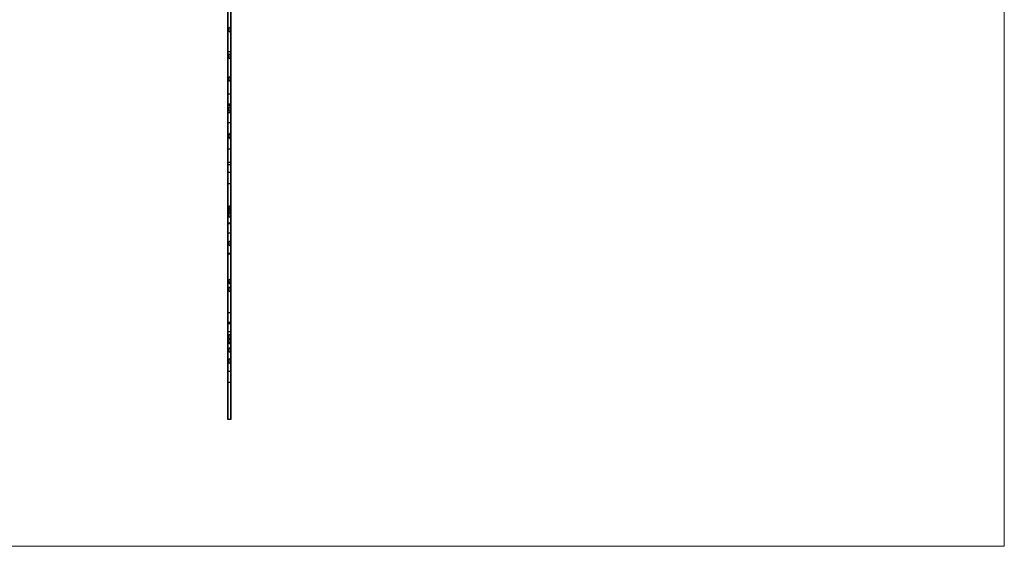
# Model space of a CAD drawing. Header units: millimetres. Extents: x 0 to 1189, y 0 to 841.
# Tile 11 of 18: x 395 to 495, y 621 to 674. Entities that reach past the tile are written whole.
import ezdxf

# ---------------------------------------------------------------- set-up
doc = ezdxf.new("R2010")
doc.units = ezdxf.units.MM
doc.layers.add('TRAIT-FORT', color=4, linetype='Continuous', lineweight=25)

msp = doc.modelspace()

# ---------------------------------------------------------------- linework, layer by layer
at = {"color": 7, "linetype": 'Continuous', "lineweight": 18}
for p in [(494.56701, 830.75919), (14.67241, 621.2436)]:
    msp.add_line(p, (494.56701, 621.2436), dxfattribs=at)
at = {"layer": 'TRAIT-FORT', "color": 4, "linetype": 'Continuous', "lineweight": 25}
for p, q in [((416.18686, 726.08938), (416.18686, 634.03938)), ((416.48686, 634.03938), (416.48686, 726.08938)), ((416.18686, 634.03938), (416.18686, 710.98888)), ((416.48686, 634.03938), (416.48686, 710.98888)), ((416.18686, 709.31566), (416.18686, 653.80003)), ((416.48686, 709.31566), (416.48686, 653.80003)), ((416.18686, 653.80003), (416.18686, 707.89952)), ((416.48686, 653.80003), (416.48686, 707.89952)), ((416.18686, 705.73938), (416.18686, 641.77314)), ((416.48686, 705.73938), (416.48686, 641.77314)), ((416.18686, 634.03938), (416.18686, 704.40525)), ((416.48686, 634.03938), (416.48686, 704.40525)), ((416.18686, 641.76558), (416.18686, 698.00088)), ((416.48686, 641.76558), (416.48686, 698.00088)), ((416.18686, 641.77314), (416.18686, 690.68938)), ((416.18686, 690.68938), (416.18686, 634.03938)), ((416.48686, 690.68938), (416.48686, 634.03938)), ((416.48686, 641.77314), (416.48686, 690.68938)), ((416.18686, 677.13623), (416.18686, 671.13623)), ((416.48686, 677.13623), (416.48686, 671.13623)), ((416.33686, 673.53938), (416.18686, 673.53938)), ((416.33686, 673.53938), (416.18686, 673.53938)), ((416.33686, 673.53938), (416.18686, 673.53938)), ((416.33686, 673.53938), (416.18686, 673.53938)), ((416.33686, 673.53938), (416.18686, 673.53938)), ((416.33686, 673.53938), (416.18686, 673.53938)), ((416.18686, 673.24166), (416.18686, 673.5371)), ((416.18686, 673.24166), (416.18686, 673.5371)), ((416.18686, 673.24166), (416.18686, 673.5371)), ((416.18686, 673.24166), (416.18686, 673.5371)), ((416.18686, 673.24166), (416.18686, 673.5371)), ((416.18686, 673.24166), (416.18686, 673.5371)), ((416.18686, 673.23938), (416.33686, 673.23938)), ((416.18686, 673.23938), (416.33686, 673.23938)), ((416.18686, 673.23938), (416.33686, 673.23938)), ((416.18686, 673.23938), (416.33686, 673.23938)), ((416.18686, 673.23938), (416.33686, 673.23938)), ((416.18686, 673.23938), (416.33686, 673.23938)), ((416.48686, 673.68938), (416.33686, 673.53938)), ((416.48686, 673.68938), (416.33686, 673.53938)), ((416.48686, 673.68938), (416.33686, 673.53938)), ((416.48686, 673.68938), (416.33686, 673.53938)), ((416.48686, 673.68938), (416.33686, 673.53938)), ((416.48686, 673.68938), (416.33686, 673.53938)), ((416.33686, 673.24166), (416.33686, 673.5371)), ((416.33686, 673.24166), (416.33686, 673.5371)), ((416.33686, 673.24166), (416.33686, 673.5371)), ((416.33686, 673.24166), (416.33686, 673.5371)), ((416.33686, 673.24166), (416.33686, 673.5371)), ((416.33686, 673.24166), (416.33686, 673.5371)), ((416.33686, 673.23938), (416.48686, 673.08938)), ((416.33686, 673.23938), (416.48686, 673.08938)), ((416.33686, 673.23938), (416.48686, 673.08938)), ((416.33686, 673.23938), (416.48686, 673.08938)), ((416.33686, 673.23938), (416.48686, 673.08938)), ((416.33686, 673.23938), (416.48686, 673.08938)), ((416.48686, 673.08997), (416.48686, 673.68879)), ((416.48686, 673.08997), (416.48686, 673.68879)), ((416.48686, 673.08997), (416.48686, 673.68879)), ((416.48686, 673.08997), (416.48686, 673.68879)), ((416.48686, 673.08997), (416.48686, 673.68879)), ((416.48686, 673.08997), (416.48686, 673.68879)), ((416.18686, 671.13623), (416.18686, 634.03938)), ((416.48686, 671.13623), (416.18686, 671.13623)), ((416.18686, 670.88151), (416.18686, 666.88151)), ((416.48686, 670.88151), (416.18686, 670.88151)), ((416.33686, 670.83938), (416.18686, 670.83938)), ((416.33686, 670.83938), (416.18686, 670.83938)), ((416.33686, 670.83938), (416.18686, 670.83938)), ((416.33686, 670.83938), (416.18686, 670.83938)), ((416.18686, 670.54166), (416.18686, 670.8371)), ((416.18686, 670.54166), (416.18686, 670.8371)), ((416.18686, 670.54166), (416.18686, 670.8371)), ((416.18686, 670.54166), (416.18686, 670.8371)), ((416.48686, 670.98938), (416.33686, 670.83938)), ((416.48686, 670.98938), (416.33686, 670.83938)), ((416.48686, 670.98938), (416.33686, 670.83938)), ((416.48686, 670.98938), (416.33686, 670.83938)), ((416.33686, 670.54166), (416.33686, 670.8371)), ((416.33686, 670.54166), (416.33686, 670.8371)), ((416.33686, 670.54166), (416.33686, 670.8371)), ((416.33686, 670.54166), (416.33686, 670.8371)), ((416.48686, 671.13623), (416.48686, 634.03938)), ((416.48686, 670.38997), (416.48686, 670.98879)), ((416.48686, 670.38997), (416.48686, 670.98879)), ((416.48686, 670.38997), (416.48686, 670.98879)), ((416.48686, 670.38997), (416.48686, 670.98879)), ((416.48686, 670.88151), (416.48686, 666.88151)), ((416.18686, 670.53938), (416.33686, 670.53938)), ((416.18686, 670.53938), (416.33686, 670.53938)), ((416.18686, 670.53938), (416.33686, 670.53938)), ((416.18686, 670.53938), (416.33686, 670.53938)), ((416.33686, 670.53938), (416.48686, 670.38938)), ((416.33686, 670.53938), (416.48686, 670.38938)), ((416.33686, 670.53938), (416.48686, 670.38938)), ((416.33686, 670.53938), (416.48686, 670.38938)), ((416.33686, 668.53938), (416.18686, 668.53938)), ((416.33686, 668.53938), (416.18686, 668.53938)), ((416.18686, 668.24166), (416.18686, 668.5371)), ((416.18686, 668.24166), (416.18686, 668.5371)), ((416.18686, 668.23938), (416.33686, 668.23938)), ((416.18686, 668.23938), (416.33686, 668.23938)), ((416.48686, 668.68938), (416.33686, 668.53938)), ((416.48686, 668.68938), (416.33686, 668.53938)), ((416.33686, 668.24166), (416.33686, 668.5371)), ((416.33686, 668.24166), (416.33686, 668.5371)), ((416.33686, 668.23938), (416.48686, 668.08938)), ((416.33686, 668.23938), (416.48686, 668.08938)), ((416.48686, 668.08997), (416.48686, 668.68879)), ((416.48686, 668.08997), (416.48686, 668.68879)), ((416.48686, 666.88151), (416.18686, 666.88151)), ((416.48686, 665.85225), (416.18686, 665.85225)), ((416.18686, 661.3528), (416.18686, 665.8517)), ((416.18686, 665.74316), (416.18686, 659.74316)), ((416.48686, 665.74316), (416.18686, 665.74316)), ((416.33686, 665.53938), (416.18686, 665.53938)), ((416.33686, 665.53938), (416.18686, 665.53938)), ((416.18686, 665.24166), (416.18686, 665.5371)), ((416.18686, 665.24166), (416.18686, 665.5371)), ((416.18686, 665.23938), (416.33686, 665.23938)), ((416.18686, 665.23938), (416.33686, 665.23938)), ((416.18686, 664.97589), (416.18686, 658.97589)), ((416.48686, 664.97589), (416.18686, 664.97589)), ((416.48686, 665.68938), (416.33686, 665.53938)), ((416.48686, 665.68938), (416.33686, 665.53938)), ((416.33686, 665.24166), (416.33686, 665.5371)), ((416.33686, 665.24166), (416.33686, 665.5371)), ((416.33686, 665.23938), (416.48686, 665.08938)), ((416.33686, 665.23938), (416.48686, 665.08938)), ((416.48686, 661.3528), (416.48686, 665.8517)), ((416.48686, 665.74316), (416.48686, 659.74316)), ((416.48686, 665.08997), (416.48686, 665.68879)), ((416.48686, 665.08997), (416.48686, 665.68879)), ((416.48686, 664.97589), (416.48686, 658.97589)), ((416.18686, 663.97587), (416.18686, 659.97587)), ((416.48686, 663.97587), (416.18686, 663.97587)), ((416.48686, 663.97587), (416.48686, 659.97587)), ((416.48686, 662.98938), (416.33686, 662.83938)), ((416.48686, 662.98938), (416.33686, 662.83938)), ((416.48686, 662.98938), (416.33686, 662.83938)), ((416.48686, 662.98938), (416.33686, 662.83938)), ((416.48686, 662.90604), (416.33686, 662.75604)), ((416.48686, 662.90604), (416.33686, 662.75604)), ((416.48686, 662.90604), (416.33686, 662.75604)), ((416.48686, 662.90604), (416.33686, 662.75604)), ((416.48686, 662.90604), (416.33686, 662.75604)), ((416.48686, 662.90604), (416.33686, 662.75604)), ((416.48686, 662.38997), (416.48686, 662.98879)), ((416.48686, 662.38997), (416.48686, 662.98879)), ((416.48686, 662.38997), (416.48686, 662.98879)), ((416.48686, 662.38997), (416.48686, 662.98879)), ((416.48686, 662.30663), (416.48686, 662.90545)), ((416.48686, 662.30663), (416.48686, 662.90545)), ((416.48686, 662.30663), (416.48686, 662.90545)), ((416.48686, 662.30663), (416.48686, 662.90545)), ((416.48686, 662.30663), (416.48686, 662.90545)), ((416.48686, 662.30663), (416.48686, 662.90545)), ((416.33686, 662.83938), (416.18686, 662.83938)), ((416.33686, 662.83938), (416.18686, 662.83938)), ((416.33686, 662.83938), (416.18686, 662.83938)), ((416.33686, 662.83938), (416.18686, 662.83938)), ((416.18686, 662.54166), (416.18686, 662.8371)), ((416.18686, 662.54166), (416.18686, 662.8371)), ((416.18686, 662.54166), (416.18686, 662.8371)), ((416.18686, 662.54166), (416.18686, 662.8371)), ((416.33686, 662.75604), (416.18686, 662.75604)), ((416.33686, 662.75604), (416.18686, 662.75604)), ((416.33686, 662.75604), (416.18686, 662.75604)), ((416.33686, 662.75604), (416.18686, 662.75604)), ((416.33686, 662.75604), (416.18686, 662.75604)), ((416.33686, 662.75604), (416.18686, 662.75604)), ((416.18686, 662.45832), (416.18686, 662.75376)), ((416.18686, 662.45832), (416.18686, 662.75376)), ((416.18686, 662.45832), (416.18686, 662.75376)), ((416.18686, 662.45832), (416.18686, 662.75376)), ((416.18686, 662.45832), (416.18686, 662.75376)), ((416.18686, 662.45832), (416.18686, 662.75376)), ((416.18686, 662.53938), (416.33686, 662.53938)), ((416.18686, 662.53938), (416.33686, 662.53938)), ((416.18686, 662.53938), (416.33686, 662.53938)), ((416.18686, 662.53938), (416.33686, 662.53938)), ((416.18686, 662.45604), (416.33686, 662.45604)), ((416.18686, 662.45604), (416.33686, 662.45604)), ((416.18686, 662.45604), (416.33686, 662.45604)), ((416.18686, 662.45604), (416.33686, 662.45604)), ((416.18686, 662.45604), (416.33686, 662.45604)), ((416.18686, 662.45604), (416.33686, 662.45604)), ((416.33686, 662.54166), (416.33686, 662.8371)), ((416.33686, 662.54166), (416.33686, 662.8371)), ((416.33686, 662.54166), (416.33686, 662.8371)), ((416.33686, 662.54166), (416.33686, 662.8371)), ((416.33686, 662.45832), (416.33686, 662.75376)), ((416.33686, 662.45832), (416.33686, 662.75376)), ((416.33686, 662.45832), (416.33686, 662.75376)), ((416.33686, 662.45832), (416.33686, 662.75376)), ((416.33686, 662.45832), (416.33686, 662.75376)), ((416.33686, 662.45832), (416.33686, 662.75376)), ((416.33686, 662.53938), (416.48686, 662.38938)), ((416.33686, 662.53938), (416.48686, 662.38938)), ((416.33686, 662.53938), (416.48686, 662.38938)), ((416.33686, 662.53938), (416.48686, 662.38938)), ((416.33686, 662.45604), (416.48686, 662.30604)), ((416.33686, 662.45604), (416.48686, 662.30604)), ((416.33686, 662.45604), (416.48686, 662.30604)), ((416.33686, 662.45604), (416.48686, 662.30604)), ((416.33686, 662.45604), (416.48686, 662.30604)), ((416.33686, 662.45604), (416.48686, 662.30604)), ((416.18686, 661.35225), (416.48686, 661.35225)), ((416.48686, 659.97587), (416.18686, 659.97587)), ((416.48686, 659.74316), (416.18686, 659.74316)), ((416.48686, 658.97589), (416.18686, 658.97589)), ((416.18686, 657.83821), (416.18686, 653.83821)), ((416.48686, 657.83821), (416.18686, 657.83821)), ((416.18686, 657.83686), (416.18686, 653.83686)), ((416.48686, 657.83686), (416.18686, 657.83686)), ((416.48686, 657.83821), (416.48686, 653.83821)), ((416.48686, 657.83686), (416.48686, 653.83686)), ((416.33686, 655.53938), (416.18686, 655.53938)), ((416.33686, 655.53938), (416.18686, 655.53938)), ((416.18686, 655.24166), (416.18686, 655.5371)), ((416.18686, 655.24166), (416.18686, 655.5371)), ((416.33686, 655.28938), (416.18686, 655.28938)), ((416.33686, 655.28938), (416.18686, 655.28938)), ((416.18686, 654.99166), (416.18686, 655.2871)), ((416.18686, 654.99166), (416.18686, 655.2871)), ((416.18686, 655.23938), (416.33686, 655.23938)), ((416.18686, 655.23938), (416.33686, 655.23938)), ((416.18686, 654.98938), (416.33686, 654.98938)), ((416.18686, 654.98938), (416.33686, 654.98938)), ((416.48686, 655.68938), (416.33686, 655.53938)), ((416.48686, 655.68938), (416.33686, 655.53938)), ((416.33686, 655.24166), (416.33686, 655.5371)), ((416.33686, 655.24166), (416.33686, 655.5371)), ((416.48686, 655.43938), (416.33686, 655.28938)), ((416.48686, 655.43938), (416.33686, 655.28938)), ((416.33686, 654.99166), (416.33686, 655.2871)), ((416.33686, 654.99166), (416.33686, 655.2871)), ((416.33686, 655.23938), (416.48686, 655.08938)), ((416.33686, 655.23938), (416.48686, 655.08938)), ((416.48686, 654.98938), (416.33686, 654.83938)), ((416.48686, 654.98938), (416.33686, 654.83938)), ((416.33686, 654.98938), (416.48686, 654.83938)), ((416.33686, 654.98938), (416.48686, 654.83938)), ((416.48686, 654.98938), (416.33686, 654.83938)), ((416.48686, 654.98938), (416.33686, 654.83938)), ((416.48686, 655.08997), (416.48686, 655.68879)), ((416.48686, 655.08997), (416.48686, 655.68879)), ((416.48686, 654.83997), (416.48686, 655.43879)), ((416.48686, 654.83997), (416.48686, 655.43879)), ((416.48686, 654.38997), (416.48686, 654.98879)), ((416.48686, 654.38997), (416.48686, 654.98879)), ((416.48686, 654.38997), (416.48686, 654.98879)), ((416.48686, 654.38997), (416.48686, 654.98879)), ((416.33686, 654.83938), (416.18686, 654.83938)), ((416.33686, 654.83938), (416.18686, 654.83938)), ((416.33686, 654.83938), (416.18686, 654.83938)), ((416.33686, 654.83938), (416.18686, 654.83938)), ((416.18686, 654.54166), (416.18686, 654.8371)), ((416.18686, 654.54166), (416.18686, 654.8371)), ((416.18686, 654.54166), (416.18686, 654.8371)), ((416.18686, 654.54166), (416.18686, 654.8371)), ((416.18686, 654.53938), (416.33686, 654.53938)), ((416.18686, 654.53938), (416.33686, 654.53938)), ((416.18686, 654.53938), (416.33686, 654.53938)), ((416.18686, 654.53938), (416.33686, 654.53938)), ((416.33686, 654.54166), (416.33686, 654.8371)), ((416.33686, 654.54166), (416.33686, 654.8371)), ((416.33686, 654.54166), (416.33686, 654.8371)), ((416.33686, 654.54166), (416.33686, 654.8371)), ((416.33686, 654.53938), (416.48686, 654.38938)), ((416.33686, 654.53938), (416.48686, 654.38938)), ((416.33686, 654.53938), (416.48686, 654.38938)), ((416.33686, 654.53938), (416.48686, 654.38938)), ((416.18686, 653.85114), (416.18686, 647.85114)), ((416.48686, 653.85114), (416.18686, 653.85114)), ((416.48686, 653.83821), (416.18686, 653.83821)), ((416.48686, 653.83686), (416.18686, 653.83686)), ((416.18686, 653.80003), (416.18686, 647.80003)), ((416.48686, 653.80003), (416.18686, 653.80003)), ((416.48686, 653.85114), (416.48686, 647.85114)), ((416.48686, 653.80003), (416.48686, 651.89372)), ((416.48686, 653.80003), (416.48686, 647.80003)), ((416.48686, 652.85225), (416.18686, 652.85225)), ((416.18686, 643.85225), (416.18686, 652.85225)), ((416.33686, 651.97271), (416.18686, 651.97271)), ((416.33686, 651.97271), (416.18686, 651.97271)), ((416.33686, 651.97271), (416.18686, 651.97271)), ((416.33686, 651.97271), (416.18686, 651.97271)), ((416.33686, 651.97271), (416.18686, 651.97271)), ((416.33686, 651.97271), (416.18686, 651.97271)), ((416.18686, 651.67499), (416.18686, 651.97043)), ((416.18686, 651.67499), (416.18686, 651.97043)), ((416.18686, 651.67499), (416.18686, 651.97043)), ((416.18686, 651.67499), (416.18686, 651.97043)), ((416.18686, 651.67499), (416.18686, 651.97043)), ((416.18686, 651.67499), (416.18686, 651.97043)), ((416.48686, 652.12271), (416.33686, 651.97271)), ((416.48686, 652.12271), (416.33686, 651.97271)), ((416.48686, 652.12271), (416.33686, 651.97271)), ((416.48686, 652.12271), (416.33686, 651.97271)), ((416.48686, 652.12271), (416.33686, 651.97271)), ((416.48686, 652.12271), (416.33686, 651.97271)), ((416.33686, 651.67499), (416.33686, 651.97043)), ((416.33686, 651.67499), (416.33686, 651.97043)), ((416.33686, 651.67499), (416.33686, 651.97043)), ((416.33686, 651.67499), (416.33686, 651.97043)), ((416.33686, 651.67499), (416.33686, 651.97043)), ((416.33686, 651.67499), (416.33686, 651.97043)), ((416.48686, 643.85225), (416.48686, 652.85225)), ((416.48686, 651.5233), (416.48686, 652.12212)), ((416.48686, 651.5233), (416.48686, 652.12212)), ((416.48686, 651.5233), (416.48686, 652.12212)), ((416.48686, 651.5233), (416.48686, 652.12212)), ((416.48686, 651.5233), (416.48686, 652.12212)), ((416.48686, 652.12198), (416.48686, 651.52344)), ((416.18686, 651.67271), (416.33686, 651.67271)), ((416.18686, 651.67271), (416.33686, 651.67271)), ((416.18686, 651.67271), (416.33686, 651.67271)), ((416.18686, 651.67271), (416.33686, 651.67271)), ((416.18686, 651.67271), (416.33686, 651.67271)), ((416.18686, 651.67271), (416.33686, 651.67271)), ((416.33686, 651.67271), (416.48686, 651.52271)), ((416.33686, 651.67271), (416.48686, 651.52271)), ((416.33686, 651.67271), (416.48686, 651.52271)), ((416.33686, 651.67271), (416.48686, 651.52271)), ((416.33686, 651.67271), (416.48686, 651.52271)), ((416.33686, 651.67271), (416.48686, 651.52271)), ((416.48686, 651.7517), (416.48686, 647.80003)), ((416.18686, 650.79482), (416.18686, 644.79482)), ((416.48686, 650.79482), (416.18686, 650.79482)), ((416.18686, 650.73705), (416.18686, 644.79348)), ((416.48686, 650.73705), (416.18686, 650.73705)), ((416.48686, 650.79482), (416.48686, 644.79482)), ((416.48686, 650.73705), (416.48686, 644.79348)), ((416.33686, 648.08938), (416.18686, 648.08938)), ((416.33686, 648.08938), (416.18686, 648.08938)), ((416.18686, 647.79166), (416.18686, 648.0871)), ((416.18686, 647.79166), (416.18686, 648.0871)), ((416.48686, 648.23938), (416.33686, 648.08938)), ((416.48686, 648.23938), (416.33686, 648.08938)), ((416.33686, 647.79166), (416.33686, 648.0871)), ((416.33686, 647.79166), (416.33686, 648.0871)), ((416.48686, 647.63997), (416.48686, 648.23879)), ((416.48686, 647.63997), (416.48686, 648.23879)), ((416.48686, 647.85114), (416.18686, 647.85114)), ((416.18686, 634.03938), (416.18686, 647.80003)), ((416.48686, 647.80003), (416.18686, 647.80003)), ((416.18686, 647.78938), (416.33686, 647.78938)), ((416.18686, 647.78938), (416.33686, 647.78938)), ((416.33686, 647.33938), (416.18686, 647.33938)), ((416.33686, 647.33938), (416.18686, 647.33938)), ((416.33686, 647.33938), (416.18686, 647.33938)), ((416.33686, 647.33938), (416.18686, 647.33938)), ((416.18686, 647.04166), (416.18686, 647.3371)), ((416.18686, 647.04166), (416.18686, 647.3371)), ((416.18686, 647.04166), (416.18686, 647.3371)), ((416.18686, 647.04166), (416.18686, 647.3371)), ((416.18686, 647.03938), (416.33686, 647.03938)), ((416.18686, 647.03938), (416.33686, 647.03938)), ((416.18686, 647.03938), (416.33686, 647.03938)), ((416.18686, 647.03938), (416.33686, 647.03938)), ((416.33686, 647.78938), (416.48686, 647.63938)), ((416.33686, 647.78938), (416.48686, 647.63938)), ((416.48686, 647.48938), (416.33686, 647.33938)), ((416.48686, 647.48938), (416.33686, 647.33938)), ((416.48686, 647.48938), (416.33686, 647.33938)), ((416.48686, 647.48938), (416.33686, 647.33938)), ((416.33686, 647.04166), (416.33686, 647.3371)), ((416.33686, 647.04166), (416.33686, 647.3371)), ((416.33686, 647.04166), (416.33686, 647.3371)), ((416.33686, 647.04166), (416.33686, 647.3371)), ((416.33686, 647.03938), (416.48686, 646.88938)), ((416.33686, 647.03938), (416.48686, 646.88938)), ((416.33686, 647.03938), (416.48686, 646.88938)), ((416.33686, 647.03938), (416.48686, 646.88938)), ((416.48686, 634.03938), (416.48686, 647.80003)), ((416.48686, 646.88997), (416.48686, 647.48879)), ((416.48686, 646.88997), (416.48686, 647.48879)), ((416.48686, 646.88997), (416.48686, 647.48879)), ((416.48686, 646.88997), (416.48686, 647.48879)), ((416.48686, 644.79482), (416.18686, 644.79482)), ((416.48686, 644.79348), (416.18686, 644.79348)), ((416.18686, 643.85225), (416.48686, 643.85225)), ((416.18686, 643.74132), (416.18686, 639.74132)), ((416.18686, 643.74132), (416.48686, 643.74132)), ((416.18686, 643.73482), (416.18686, 639.73482)), ((416.48686, 643.73482), (416.18686, 643.73482)), ((416.48686, 639.74132), (416.48686, 643.74132)), ((416.48686, 643.73482), (416.48686, 639.73482)), ((416.18686, 642.88616), (416.18686, 638.88616)), ((416.48686, 642.88616), (416.18686, 642.88616)), ((416.33686, 642.55038), (416.18686, 642.55038)), ((416.18686, 642.25266), (416.18686, 642.5481)), ((416.18686, 642.25038), (416.33686, 642.25038)), ((416.33686, 642.03938), (416.18686, 642.03938)), ((416.33686, 642.03938), (416.18686, 642.03938)), ((416.33686, 642.03938), (416.18686, 642.03938)), ((416.33686, 642.03938), (416.18686, 642.03938)), ((416.18686, 641.74166), (416.18686, 642.0371)), ((416.18686, 641.74166), (416.18686, 642.0371)), ((416.18686, 641.74166), (416.18686, 642.0371)), ((416.18686, 641.74166), (416.18686, 642.0371)), ((416.48686, 642.70038), (416.33686, 642.55038)), ((416.33686, 642.25266), (416.33686, 642.5481)), ((416.33686, 642.25038), (416.48686, 642.10038)), ((416.48686, 642.18938), (416.33686, 642.03938)), ((416.48686, 642.18938), (416.33686, 642.03938)), ((416.48686, 642.18938), (416.33686, 642.03938)), ((416.48686, 642.18938), (416.33686, 642.03938)), ((416.33686, 641.74166), (416.33686, 642.0371)), ((416.33686, 641.74166), (416.33686, 642.0371)), ((416.33686, 641.74166), (416.33686, 642.0371)), ((416.33686, 641.74166), (416.33686, 642.0371)), ((416.48686, 642.88616), (416.48686, 638.88616)), ((416.48686, 642.10097), (416.48686, 642.69979)), ((416.48686, 641.58997), (416.48686, 642.18879)), ((416.48686, 641.58997), (416.48686, 642.18879)), ((416.48686, 641.58997), (416.48686, 642.18879)), ((416.48686, 641.58997), (416.48686, 642.18879)), ((416.18686, 637.77555), (416.18686, 641.77555)), ((416.48686, 641.77555), (416.18686, 641.77555)), ((416.18686, 637.77314), (416.18686, 641.77314)), ((416.18686, 641.77314), (416.48686, 641.77314)), ((416.18686, 641.7719), (416.18686, 637.7719)), ((416.48686, 641.7719), (416.18686, 641.7719)), ((416.18686, 637.76558), (416.18686, 641.76558)), ((416.48686, 641.76558), (416.18686, 641.76558)), ((416.18686, 641.73938), (416.33686, 641.73938)), ((416.18686, 641.73938), (416.33686, 641.73938)), ((416.18686, 641.73938), (416.33686, 641.73938)), ((416.18686, 641.73938), (416.33686, 641.73938)), ((416.33686, 641.18937), (416.18686, 641.18937)), ((416.33686, 641.18937), (416.18686, 641.18937)), ((416.33686, 641.18937), (416.18686, 641.18937)), ((416.33686, 641.18937), (416.18686, 641.18937)), ((416.33686, 641.18937), (416.18686, 641.18937)), ((416.18686, 640.89165), (416.18686, 641.1871)), ((416.18686, 640.89165), (416.18686, 641.1871)), ((416.18686, 640.89165), (416.18686, 641.1871)), ((416.18686, 640.89165), (416.18686, 641.1871)), ((416.18686, 640.89165), (416.18686, 641.1871)), ((416.33686, 641.73938), (416.48686, 641.58938)), ((416.33686, 641.73938), (416.48686, 641.58938)), ((416.33686, 641.73938), (416.48686, 641.58938)), ((416.33686, 641.73938), (416.48686, 641.58938)), ((416.48686, 641.33937), (416.33686, 641.18937)), ((416.48686, 641.33937), (416.33686, 641.18937)), ((416.48686, 641.33937), (416.33686, 641.18937)), ((416.48686, 641.33937), (416.33686, 641.18937)), ((416.48686, 641.33937), (416.33686, 641.18937)), ((416.33686, 640.89165), (416.33686, 641.1871)), ((416.33686, 640.89165), (416.33686, 641.1871)), ((416.33686, 640.89165), (416.33686, 641.1871)), ((416.33686, 640.89165), (416.33686, 641.1871)), ((416.33686, 640.89165), (416.33686, 641.1871)), ((416.48686, 637.77555), (416.48686, 641.77555)), ((416.48686, 637.77314), (416.48686, 641.77314)), ((416.48686, 641.7719), (416.48686, 637.7719)), ((416.48686, 637.76558), (416.48686, 641.76558)), ((416.48686, 640.73997), (416.48686, 641.33878)), ((416.48686, 640.73997), (416.48686, 641.33878)), ((416.48686, 640.73997), (416.48686, 641.33878)), ((416.48686, 640.73997), (416.48686, 641.33878)), ((416.48686, 640.73997), (416.48686, 641.33878)), ((416.18686, 640.88937), (416.33686, 640.88937)), ((416.18686, 640.88937), (416.33686, 640.88937)), ((416.18686, 640.88937), (416.33686, 640.88937)), ((416.18686, 640.88937), (416.33686, 640.88937)), ((416.18686, 640.88937), (416.33686, 640.88937)), ((416.33686, 640.08938), (416.18686, 640.08938)), ((416.33686, 640.08938), (416.18686, 640.08938)), ((416.33686, 640.08938), (416.18686, 640.08938)), ((416.33686, 640.08938), (416.18686, 640.08938)), ((416.33686, 640.08938), (416.18686, 640.08938)), ((416.33686, 640.08938), (416.18686, 640.08938)), ((416.33686, 640.08938), (416.18686, 640.08938)), ((416.33686, 640.08938), (416.18686, 640.08938)), ((416.33686, 640.08938), (416.18686, 640.08938)), ((416.33686, 640.08938), (416.18686, 640.08938)), ((416.33686, 640.08938), (416.18686, 640.08938)), ((416.33686, 640.08938), (416.18686, 640.08938)), ((416.33686, 640.08938), (416.18686, 640.08938)), ((416.33686, 640.08938), (416.18686, 640.08938)), ((416.33686, 640.08938), (416.18686, 640.08938)), ((416.33686, 640.08938), (416.18686, 640.08938)), ((416.33686, 640.08938), (416.18686, 640.08938)), ((416.33686, 640.08938), (416.18686, 640.08938)), ((416.33686, 640.08938), (416.18686, 640.08938)), ((416.33686, 640.08938), (416.18686, 640.08938)), ((416.33686, 640.08938), (416.18686, 640.08938)), ((416.33686, 640.08938), (416.18686, 640.08938)), ((416.33686, 640.08938), (416.18686, 640.08938)), ((416.33686, 640.08938), (416.18686, 640.08938)), ((416.33686, 640.08938), (416.18686, 640.08938)), ((416.18686, 639.79166), (416.18686, 640.0871)), ((416.18686, 639.79166), (416.18686, 640.0871)), ((416.18686, 639.79166), (416.18686, 640.0871)), ((416.18686, 639.79166), (416.18686, 640.0871)), ((416.18686, 639.79166), (416.18686, 640.0871)), ((416.18686, 639.79166), (416.18686, 640.0871)), ((416.18686, 639.79166), (416.18686, 640.0871)), ((416.18686, 639.79166), (416.18686, 640.0871)), ((416.18686, 639.79166), (416.18686, 640.0871)), ((416.18686, 639.79166), (416.18686, 640.0871)), ((416.18686, 639.79166), (416.18686, 640.0871)), ((416.18686, 639.79166), (416.18686, 640.0871)), ((416.18686, 639.79166), (416.18686, 640.0871)), ((416.18686, 639.79166), (416.18686, 640.0871)), ((416.18686, 639.79166), (416.18686, 640.0871)), ((416.18686, 639.79166), (416.18686, 640.0871)), ((416.18686, 639.79166), (416.18686, 640.0871)), ((416.18686, 639.79166), (416.18686, 640.0871)), ((416.18686, 639.79166), (416.18686, 640.0871)), ((416.18686, 639.79166), (416.18686, 640.0871)), ((416.18686, 639.79166), (416.18686, 640.0871)), ((416.18686, 639.79166), (416.18686, 640.0871)), ((416.18686, 639.79166), (416.18686, 640.0871)), ((416.18686, 639.79166), (416.18686, 640.0871)), ((416.18686, 639.79166), (416.18686, 640.0871)), ((416.33686, 640.88937), (416.48686, 640.73937)), ((416.33686, 640.88937), (416.48686, 640.73937)), ((416.33686, 640.88937), (416.48686, 640.73937)), ((416.33686, 640.88937), (416.48686, 640.73937)), ((416.33686, 640.88937), (416.48686, 640.73937)), ((416.48686, 640.23938), (416.33686, 640.08938)), ((416.48686, 640.23938), (416.33686, 640.08938)), ((416.48686, 640.23938), (416.33686, 640.08938)), ((416.48686, 640.23938), (416.33686, 640.08938)), ((416.48686, 640.23938), (416.33686, 640.08938)), ((416.48686, 640.23938), (416.33686, 640.08938)), ((416.48686, 640.23938), (416.33686, 640.08938)), ((416.48686, 640.23938), (416.33686, 640.08938)), ((416.48686, 640.23938), (416.33686, 640.08938)), ((416.48686, 640.23938), (416.33686, 640.08938)), ((416.48686, 640.23938), (416.33686, 640.08938)), ((416.48686, 640.23938), (416.33686, 640.08938)), ((416.48686, 640.23938), (416.33686, 640.08938)), ((416.48686, 640.23938), (416.33686, 640.08938)), ((416.48686, 640.23938), (416.33686, 640.08938)), ((416.48686, 640.23938), (416.33686, 640.08938)), ((416.48686, 640.23938), (416.33686, 640.08938)), ((416.48686, 640.23938), (416.33686, 640.08938)), ((416.48686, 640.23938), (416.33686, 640.08938)), ((416.48686, 640.23938), (416.33686, 640.08938)), ((416.48686, 640.23938), (416.33686, 640.08938)), ((416.48686, 640.23938), (416.33686, 640.08938)), ((416.48686, 640.23938), (416.33686, 640.08938)), ((416.48686, 640.23938), (416.33686, 640.08938)), ((416.48686, 640.23938), (416.33686, 640.08938)), ((416.33686, 639.79166), (416.33686, 640.0871)), ((416.33686, 639.79166), (416.33686, 640.0871)), ((416.33686, 639.79166), (416.33686, 640.0871)), ((416.33686, 639.79166), (416.33686, 640.0871)), ((416.33686, 639.79166), (416.33686, 640.0871)), ((416.33686, 639.79166), (416.33686, 640.0871)), ((416.33686, 639.79166), (416.33686, 640.0871)), ((416.33686, 639.79166), (416.33686, 640.0871)), ((416.33686, 639.79166), (416.33686, 640.0871)), ((416.33686, 639.79166), (416.33686, 640.0871)), ((416.33686, 639.79166), (416.33686, 640.0871)), ((416.33686, 639.79166), (416.33686, 640.0871)), ((416.33686, 639.79166), (416.33686, 640.0871)), ((416.33686, 639.79166), (416.33686, 640.0871)), ((416.33686, 639.79166), (416.33686, 640.0871)), ((416.33686, 639.79166), (416.33686, 640.0871)), ((416.33686, 639.79166), (416.33686, 640.0871)), ((416.33686, 639.79166), (416.33686, 640.0871)), ((416.33686, 639.79166), (416.33686, 640.0871)), ((416.33686, 639.79166), (416.33686, 640.0871)), ((416.33686, 639.79166), (416.33686, 640.0871)), ((416.33686, 639.79166), (416.33686, 640.0871)), ((416.33686, 639.79166), (416.33686, 640.0871)), ((416.33686, 639.79166), (416.33686, 640.0871)), ((416.33686, 639.79166), (416.33686, 640.0871)), ((416.48686, 639.63997), (416.48686, 640.23879)), ((416.48686, 639.63997), (416.48686, 640.23879)), ((416.48686, 639.63997), (416.48686, 640.23879)), ((416.48686, 639.63997), (416.48686, 640.23879)), ((416.48686, 639.63997), (416.48686, 640.23879)), ((416.48686, 639.63997), (416.48686, 640.23879)), ((416.48686, 639.63997), (416.48686, 640.23879)), ((416.48686, 639.63997), (416.48686, 640.23879)), ((416.48686, 639.63997), (416.48686, 640.23879)), ((416.48686, 639.63997), (416.48686, 640.23879)), ((416.48686, 639.63997), (416.48686, 640.23879)), ((416.48686, 639.63997), (416.48686, 640.23879)), ((416.48686, 639.63997), (416.48686, 640.23879)), ((416.48686, 639.63997), (416.48686, 640.23879)), ((416.48686, 639.63997), (416.48686, 640.23879)), ((416.48686, 639.63997), (416.48686, 640.23879)), ((416.48686, 639.63997), (416.48686, 640.23879)), ((416.48686, 639.63997), (416.48686, 640.23879)), ((416.48686, 639.63997), (416.48686, 640.23879)), ((416.48686, 639.63997), (416.48686, 640.23879)), ((416.48686, 639.63997), (416.48686, 640.23879)), ((416.48686, 639.63997), (416.48686, 640.23879)), ((416.48686, 639.63997), (416.48686, 640.23879)), ((416.48686, 639.63997), (416.48686, 640.23879)), ((416.48686, 639.63997), (416.48686, 640.23879)), ((416.18686, 639.78938), (416.33686, 639.78938)), ((416.18686, 639.78938), (416.33686, 639.78938)), ((416.18686, 639.78938), (416.33686, 639.78938)), ((416.18686, 639.78938), (416.33686, 639.78938)), ((416.18686, 639.78938), (416.33686, 639.78938)), ((416.18686, 639.78938), (416.33686, 639.78938)), ((416.18686, 639.78938), (416.33686, 639.78938)), ((416.18686, 639.78938), (416.33686, 639.78938)), ((416.18686, 639.78938), (416.33686, 639.78938)), ((416.18686, 639.78938), (416.33686, 639.78938)), ((416.18686, 639.78938), (416.33686, 639.78938)), ((416.18686, 639.78938), (416.33686, 639.78938)), ((416.18686, 639.78938), (416.33686, 639.78938)), ((416.18686, 639.78938), (416.33686, 639.78938)), ((416.18686, 639.78938), (416.33686, 639.78938)), ((416.18686, 639.78938), (416.33686, 639.78938)), ((416.18686, 639.78938), (416.33686, 639.78938)), ((416.18686, 639.78938), (416.33686, 639.78938)), ((416.18686, 639.78938), (416.33686, 639.78938)), ((416.18686, 639.78938), (416.33686, 639.78938)), ((416.18686, 639.78938), (416.33686, 639.78938)), ((416.18686, 639.78938), (416.33686, 639.78938)), ((416.18686, 639.78938), (416.33686, 639.78938)), ((416.18686, 639.78938), (416.33686, 639.78938)), ((416.18686, 639.78938), (416.33686, 639.78938)), ((416.48686, 639.74132), (416.18686, 639.74132)), ((416.48686, 639.73482), (416.18686, 639.73482)), ((416.33686, 639.78938), (416.48686, 639.63938)), ((416.33686, 639.78938), (416.48686, 639.63938)), ((416.33686, 639.78938), (416.48686, 639.63938)), ((416.33686, 639.78938), (416.48686, 639.63938)), ((416.33686, 639.78938), (416.48686, 639.63938)), ((416.33686, 639.78938), (416.48686, 639.63938)), ((416.33686, 639.78938), (416.48686, 639.63938)), ((416.33686, 639.78938), (416.48686, 639.63938)), ((416.33686, 639.78938), (416.48686, 639.63938)), ((416.33686, 639.78938), (416.48686, 639.63938)), ((416.33686, 639.78938), (416.48686, 639.63938)), ((416.33686, 639.78938), (416.48686, 639.63938)), ((416.33686, 639.78938), (416.48686, 639.63938)), ((416.33686, 639.78938), (416.48686, 639.63938)), ((416.33686, 639.78938), (416.48686, 639.63938)), ((416.33686, 639.78938), (416.48686, 639.63938)), ((416.33686, 639.78938), (416.48686, 639.63938)), ((416.33686, 639.78938), (416.48686, 639.63938)), ((416.33686, 639.78938), (416.48686, 639.63938)), ((416.33686, 639.78938), (416.48686, 639.63938)), ((416.33686, 639.78938), (416.48686, 639.63938)), ((416.33686, 639.78938), (416.48686, 639.63938)), ((416.33686, 639.78938), (416.48686, 639.63938)), ((416.33686, 639.78938), (416.48686, 639.63938)), ((416.33686, 639.78938), (416.48686, 639.63938)), ((416.48686, 638.88616), (416.18686, 638.88616)), ((416.48686, 637.77555), (416.18686, 637.77555)), ((416.18686, 634.03938), (416.18686, 637.77314)), ((416.48686, 637.77314), (416.18686, 637.77314)), ((416.48686, 637.7719), (416.18686, 637.7719)), ((416.18686, 634.03938), (416.18686, 637.76558)), ((416.48686, 637.76558), (416.18686, 637.76558)), ((416.48686, 634.03938), (416.48686, 637.77314)), ((416.48686, 634.03938), (416.48686, 637.76558)), ((416.48686, 634.03938), (416.18686, 634.03938))]:
    msp.add_line(p, q, dxfattribs=at)
msp.add_open_spline([(416.48686, 651.7517), (416.48135, 651.77496), (416.47833, 651.79899), (416.47833, 651.83468), (416.47907, 651.84655), (416.48195, 651.87025), (416.48411, 651.88212), (416.48686, 651.89372)], degree=3, knots=[0, 0, 0, 0, 0.5, 0.5, 0.75, 0.75, 1, 1, 1, 1], dxfattribs=at)

doc.saveas('drawing.dxf')
